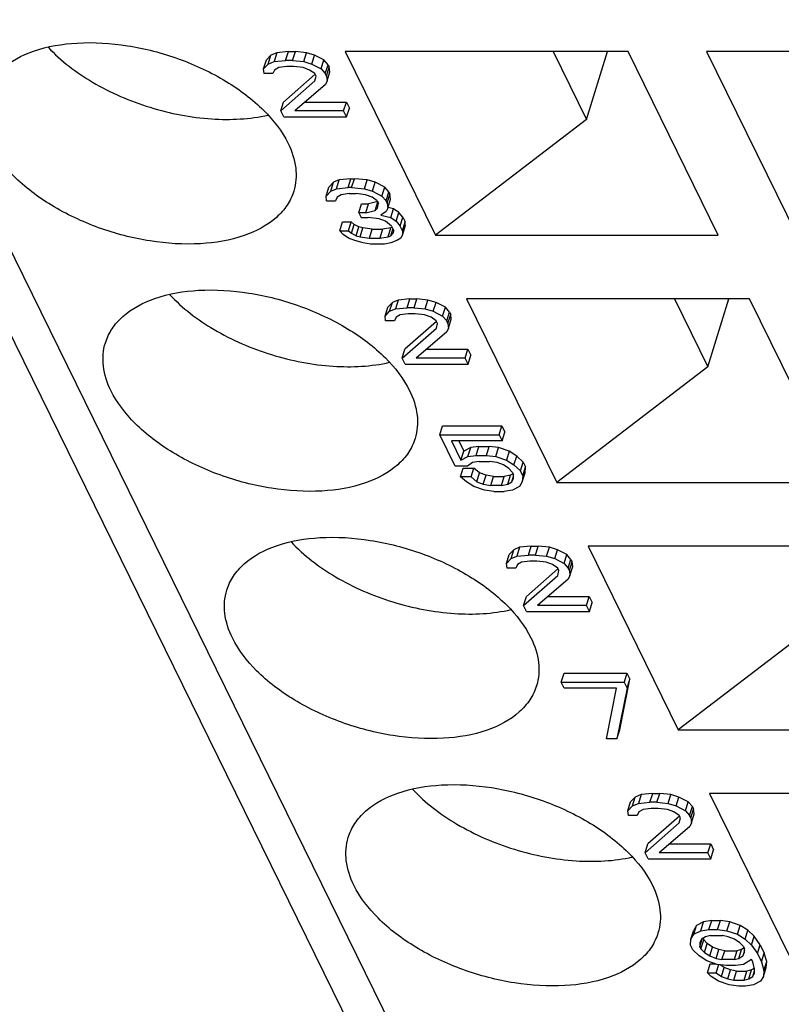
# Model space of a CAD drawing. Header units: millimetres. Extents: x 0 to 420, y 0 to 297.
# Tile 51 of 124: x 188.07 to 191.42, y 34.22 to 38.55. Entities that reach past the tile are written whole.
import ezdxf

# ---------------------------------------------------------------- set-up
doc = ezdxf.new("R2010")
doc.units = ezdxf.units.MM
doc.header["$LTSCALE"] = 23.1
doc.layers.get('0').update_dxf_attribs({"linetype": 'CONTINUOUS'})

msp = doc.modelspace()

# ---------------------------------------------------------------- linework, layer by layer
at = {"color": 9, "linetype": 'CONTINUOUS'}
msp.add_line((190.36924, 32.39635), (176.98334, 59.67393), dxfattribs=at)
at = {"color": 7, "linetype": 'CONTINUOUS'}
for p, q in [((191.2667, 30.93774), (181.65788, 50.51846)), ((189.13974, 38.3364), (189.15184, 38.37557)), ((189.17216, 38.39673), (189.15184, 38.37557)), ((189.16006, 38.35756), (189.17216, 38.39673)), ((189.19767, 38.40731), (189.17216, 38.39673)), ((189.19767, 38.40731), (189.18557, 38.36815)), ((189.18557, 38.36815), (189.2367, 38.37344)), ((189.2488, 38.4126), (189.19767, 38.40731)), ((189.2367, 38.37344), (189.2488, 38.4126)), ((189.2674, 38.37344), (189.2367, 38.37344)), ((189.2488, 38.4126), (189.2795, 38.4126)), ((189.2674, 38.37344), (189.2795, 38.4126)), ((189.2674, 38.37344), (189.31605, 38.36815)), ((189.32815, 38.40731), (189.2795, 38.4126)), ((189.31605, 38.36815), (189.32815, 38.40731)), ((189.36405, 38.39673), (189.32815, 38.40731)), ((189.35194, 38.35756), (189.36405, 38.39673)), ((189.40513, 38.37557), (189.36405, 38.39673)), ((189.39303, 38.3364), (189.40513, 38.37557)), ((189.42319, 38.35441), (189.40513, 38.37557)), ((190.74169, 38.4126), (189.49826, 38.4126)), ((189.49826, 38.4126), (189.89482, 37.60451)), ((190.41204, 38.4126), (190.55874, 38.11367)), ((190.55874, 38.11367), (190.65111, 38.4126)), ((191.13824, 37.60451), (190.74169, 38.4126)), ((192.33051, 38.4126), (191.08709, 38.4126)), ((191.08709, 38.4126), (191.48364, 37.60451)), ((189.13974, 38.3364), (189.16006, 38.35756)), ((189.14245, 38.31524), (189.13974, 38.3364)), ((189.16006, 38.35756), (189.18557, 38.36815)), ((189.18839, 38.33111), (189.18083, 38.31524)), ((189.20622, 38.34169), (189.18839, 38.33111)), ((189.242, 38.34698), (189.20622, 38.34169)), ((189.27271, 38.34698), (189.242, 38.34698)), ((189.31368, 38.34169), (189.27271, 38.34698)), ((189.3419, 38.33111), (189.31368, 38.34169)), ((189.31605, 38.36815), (189.35194, 38.35756)), ((189.36504, 38.31524), (189.3419, 38.33111)), ((189.35194, 38.35756), (189.39303, 38.3364)), ((189.39303, 38.3364), (189.41109, 38.31524)), ((189.41109, 38.31524), (189.42319, 38.35441)), ((189.41628, 38.30466), (189.42839, 38.34383)), ((189.42319, 38.35441), (189.42839, 38.34383)), ((189.4311, 38.32267), (189.42839, 38.34383)), ((189.18083, 38.31524), (189.14245, 38.31524)), ((189.36622, 38.31284), (189.22736, 38.19041)), ((189.37023, 38.30466), (189.36504, 38.31524)), ((189.36526, 38.2835), (189.37023, 38.30466)), ((189.41628, 38.30466), (189.41109, 38.31524)), ((189.41628, 38.30466), (189.41899, 38.2835)), ((189.41899, 38.2835), (189.4311, 38.32267)), ((189.21525, 38.15124), (189.36526, 38.2835)), ((189.41143, 38.26763), (189.27666, 38.15124)), ((189.41899, 38.2835), (189.41143, 38.26763)), ((189.21525, 38.15124), (189.22736, 38.19041)), ((189.32201, 38.19041), (189.50367, 38.19041)), ((189.49157, 38.15124), (189.50367, 38.19041)), ((189.50367, 38.19041), (189.51665, 38.16396)), ((189.50455, 38.12479), (189.51665, 38.16396)), ((189.22823, 38.12479), (189.21525, 38.15124)), ((189.22823, 38.12479), (189.50455, 38.12479)), ((189.49157, 38.15124), (189.27666, 38.15124)), ((189.50455, 38.12479), (189.49157, 38.15124)), ((190.55874, 38.11367), (189.89482, 37.60451)), ((189.52334, 37.85315), (189.47221, 37.84786)), ((189.51124, 37.81399), (189.52334, 37.85315)), ((189.52334, 37.85315), (189.53869, 37.85315)), ((189.52659, 37.81399), (189.53869, 37.85315)), ((189.59502, 37.84786), (189.53869, 37.85315)), ((189.41428, 37.77695), (189.42638, 37.81612)), ((189.4467, 37.83728), (189.42638, 37.81612)), ((189.43459, 37.79812), (189.4467, 37.83728)), ((189.43459, 37.79812), (189.4601, 37.8087)), ((189.47221, 37.84786), (189.4467, 37.83728)), ((189.4601, 37.8087), (189.47221, 37.84786)), ((189.4601, 37.8087), (189.51124, 37.81399)), ((189.52659, 37.81399), (189.51124, 37.81399)), ((189.52659, 37.81399), (189.58291, 37.8087)), ((189.58291, 37.8087), (189.59502, 37.84786)), ((189.58291, 37.8087), (189.61881, 37.79812)), ((189.63091, 37.83728), (189.59502, 37.84786)), ((189.61881, 37.79812), (189.63091, 37.83728)), ((189.672, 37.81612), (189.63091, 37.83728)), ((189.65989, 37.77695), (189.672, 37.81612)), ((189.69006, 37.79496), (189.672, 37.81612)), ((189.41428, 37.77695), (189.43459, 37.79812)), ((189.41699, 37.75579), (189.41428, 37.77695)), ((189.46293, 37.77166), (189.45536, 37.75579)), ((189.48076, 37.78224), (189.46293, 37.77166)), ((189.51654, 37.78754), (189.48076, 37.78224)), ((189.51654, 37.78754), (189.54724, 37.78754)), ((189.58822, 37.78224), (189.54724, 37.78754)), ((189.61644, 37.77166), (189.58822, 37.78224)), ((189.63958, 37.75579), (189.61644, 37.77166)), ((189.61881, 37.79812), (189.65989, 37.77695)), ((189.65989, 37.77695), (189.67795, 37.75579)), ((189.67795, 37.75579), (189.69006, 37.79496)), ((189.68315, 37.74521), (189.69525, 37.78438)), ((189.69006, 37.79496), (189.69525, 37.78438)), ((189.69796, 37.76322), (189.69525, 37.78438)), ((189.41699, 37.75579), (189.45536, 37.75579)), ((189.55808, 37.70289), (189.57018, 37.74206)), ((189.57018, 37.74206), (189.60088, 37.74206)), ((189.58878, 37.70289), (189.60088, 37.74206)), ((189.64119, 37.75249), (189.60088, 37.74206)), ((189.62964, 37.71347), (189.64151, 37.75186)), ((189.62964, 37.71347), (189.6398, 37.72405)), ((189.63958, 37.75579), (189.64477, 37.74521)), ((189.6398, 37.72405), (189.64477, 37.74521)), ((189.68315, 37.74521), (189.67795, 37.75579)), ((189.68585, 37.72405), (189.67829, 37.70818)), ((189.68315, 37.74521), (189.68585, 37.72405)), ((189.68585, 37.72405), (189.69796, 37.76322)), ((189.71105, 37.7209), (189.68671, 37.72681)), ((189.58878, 37.70289), (189.55808, 37.70289)), ((189.55808, 37.70289), (189.56846, 37.68173)), ((189.56846, 37.68173), (189.59917, 37.68173)), ((189.58878, 37.70289), (189.62964, 37.71347)), ((189.64781, 37.67644), (189.59917, 37.68173)), ((189.67829, 37.70818), (189.65538, 37.69231)), ((189.65538, 37.69231), (189.69895, 37.68173)), ((189.69895, 37.68173), (189.71105, 37.7209)), ((189.69895, 37.68173), (189.72209, 37.66586)), ((189.73419, 37.70502), (189.71105, 37.7209)), ((189.72209, 37.66586), (189.73419, 37.70502)), ((189.75225, 37.68386), (189.73419, 37.70502)), ((189.74015, 37.6447), (189.75225, 37.68386)), ((189.75225, 37.68386), (189.76263, 37.6627)), ((189.47421, 37.62354), (189.48632, 37.6627)), ((189.48632, 37.6627), (189.52469, 37.6627)), ((189.51259, 37.62354), (189.52469, 37.6627)), ((189.53756, 37.65212), (189.52469, 37.6627)), ((189.52546, 37.61296), (189.53756, 37.65212)), ((189.5581, 37.64154), (189.53756, 37.65212)), ((189.546, 37.60237), (189.5581, 37.64154)), ((189.57605, 37.63625), (189.5581, 37.64154)), ((189.56395, 37.59708), (189.57605, 37.63625)), ((189.61703, 37.63096), (189.57605, 37.63625)), ((189.67603, 37.66586), (189.64781, 37.67644)), ((189.69886, 37.63625), (189.66308, 37.63096)), ((189.70177, 37.6447), (189.67603, 37.66586)), ((189.68676, 37.59708), (189.69886, 37.63625)), ((189.70472, 37.63868), (189.69886, 37.63625)), ((189.70177, 37.6447), (189.71215, 37.62354)), ((189.72209, 37.66586), (189.74015, 37.6447)), ((189.75053, 37.62354), (189.74015, 37.6447)), ((189.75053, 37.62354), (189.76263, 37.6627)), ((189.76275, 37.64683), (189.75064, 37.60767)), ((189.76275, 37.64683), (189.76263, 37.6627)), ((189.47421, 37.62354), (189.51259, 37.62354)), ((189.48968, 37.60767), (189.47421, 37.62354)), ((189.51282, 37.59179), (189.48968, 37.60767)), ((189.51259, 37.62354), (189.52546, 37.61296)), ((189.52546, 37.61296), (189.546, 37.60237)), ((189.546, 37.60237), (189.56395, 37.59708)), ((189.56395, 37.59708), (189.60492, 37.59179)), ((189.60492, 37.59179), (189.61703, 37.63096)), ((189.61703, 37.63096), (189.66308, 37.63096)), ((189.66308, 37.63096), (189.65098, 37.59179)), ((189.65098, 37.59179), (189.68676, 37.59708)), ((189.68676, 37.59708), (189.69951, 37.60237)), ((189.69951, 37.60237), (189.70841, 37.63117)), ((189.69951, 37.60237), (189.70967, 37.61296)), ((189.70967, 37.61296), (189.71215, 37.62354)), ((189.75064, 37.60767), (189.74308, 37.59179)), ((189.75053, 37.62354), (189.75064, 37.60767)), ((189.89482, 37.60451), (191.13824, 37.60451)), ((189.54103, 37.58121), (189.51282, 37.59179)), ((189.57693, 37.57063), (189.54103, 37.58121)), ((189.61023, 37.56534), (189.57693, 37.57063)), ((189.60492, 37.59179), (189.65098, 37.59179)), ((189.67163, 37.56534), (189.61023, 37.56534)), ((189.69974, 37.57063), (189.67163, 37.56534)), ((189.72525, 37.58121), (189.69974, 37.57063)), ((189.74308, 37.59179), (189.72525, 37.58121)), ((189.70598, 37.30891), (189.68567, 37.28775)), ((189.69388, 37.26975), (189.70598, 37.30891)), ((189.73149, 37.31949), (189.70598, 37.30891)), ((189.73149, 37.31949), (189.71939, 37.28033)), ((189.78263, 37.32478), (189.73149, 37.31949)), ((189.77052, 37.28562), (189.78263, 37.32478)), ((189.78263, 37.32478), (189.81333, 37.32478)), ((189.80122, 37.28562), (189.81333, 37.32478)), ((189.86198, 37.31949), (189.81333, 37.32478)), ((189.84987, 37.28033), (189.86198, 37.31949)), ((189.89787, 37.30891), (189.86198, 37.31949)), ((189.88577, 37.26975), (189.89787, 37.30891)), ((189.93896, 37.28775), (189.89787, 37.30891)), ((191.27551, 37.32478), (190.03209, 37.32478)), ((190.03209, 37.32478), (190.42864, 36.51669)), ((190.94587, 37.32478), (191.09256, 37.02585)), ((191.09256, 37.02585), (191.18494, 37.32478)), ((191.67207, 36.51669), (191.27551, 37.32478)), ((189.67356, 37.24859), (189.68567, 37.28775)), ((189.67356, 37.24859), (189.69388, 37.26975)), ((189.67627, 37.22742), (189.67356, 37.24859)), ((189.69388, 37.26975), (189.71939, 37.28033)), ((189.71939, 37.28033), (189.77052, 37.28562)), ((189.74005, 37.25388), (189.72221, 37.2433)), ((189.77583, 37.25917), (189.74005, 37.25388)), ((189.80122, 37.28562), (189.77052, 37.28562)), ((189.80653, 37.25917), (189.77583, 37.25917)), ((189.80122, 37.28562), (189.84987, 37.28033)), ((189.8475, 37.25388), (189.80653, 37.25917)), ((189.87572, 37.2433), (189.8475, 37.25388)), ((189.84987, 37.28033), (189.88577, 37.26975)), ((189.88577, 37.26975), (189.92685, 37.24859)), ((189.92685, 37.24859), (189.93896, 37.28775)), ((189.92685, 37.24859), (189.94491, 37.22742)), ((189.95702, 37.26659), (189.93896, 37.28775)), ((189.94491, 37.22742), (189.95702, 37.26659)), ((189.95011, 37.21684), (189.96221, 37.25601)), ((189.95702, 37.26659), (189.96221, 37.25601)), ((189.96492, 37.23485), (189.96221, 37.25601)), ((189.71465, 37.22742), (189.67627, 37.22742)), ((189.72221, 37.2433), (189.71465, 37.22742)), ((189.90004, 37.22502), (189.76118, 37.10259)), ((189.89886, 37.22742), (189.87572, 37.2433)), ((189.90405, 37.21684), (189.89886, 37.22742)), ((189.89909, 37.19568), (189.90405, 37.21684)), ((189.95011, 37.21684), (189.94491, 37.22742)), ((189.95011, 37.21684), (189.95282, 37.19568)), ((189.95282, 37.19568), (189.96492, 37.23485)), ((189.74907, 37.06343), (189.89909, 37.19568)), ((189.94525, 37.17981), (189.81048, 37.06343)), ((189.95282, 37.19568), (189.94525, 37.17981)), ((189.74907, 37.06343), (189.76118, 37.10259)), ((189.85583, 37.10259), (190.0375, 37.10259)), ((190.02539, 37.06343), (190.0375, 37.10259)), ((190.0375, 37.10259), (190.05048, 37.07614)), ((190.03837, 37.03697), (190.05048, 37.07614)), ((189.76206, 37.03697), (189.74907, 37.06343)), ((189.76206, 37.03697), (190.03837, 37.03697)), ((190.02539, 37.06343), (189.81048, 37.06343)), ((190.03837, 37.03697), (190.02539, 37.06343)), ((191.09256, 37.02585), (190.42864, 36.51669)), ((189.91458, 36.72617), (189.92668, 36.76534)), ((189.91458, 36.72617), (190.17554, 36.72617)), ((189.98208, 36.58862), (189.91458, 36.72617)), ((189.92668, 36.76534), (190.18765, 36.76534)), ((190.17554, 36.72617), (190.18765, 36.76534)), ((190.17554, 36.72617), (190.18852, 36.69972)), ((190.18765, 36.76534), (190.20063, 36.73888)), ((190.18852, 36.69972), (190.20063, 36.73888)), ((190.18852, 36.69972), (189.96593, 36.69972)), ((189.96593, 36.69972), (190.00747, 36.61507)), ((189.99726, 36.69972), (190.01958, 36.65424)), ((190.00747, 36.61507), (190.01958, 36.65424)), ((190.05016, 36.67011), (190.01958, 36.65424)), ((190.03806, 36.63094), (190.05016, 36.67011)), ((190.08595, 36.6754), (190.05016, 36.67011)), ((190.07384, 36.63623), (190.08595, 36.6754)), ((190.08595, 36.6754), (190.132, 36.6754)), ((190.1199, 36.63623), (190.132, 36.6754)), ((190.17297, 36.67011), (190.132, 36.6754)), ((190.16087, 36.63094), (190.17297, 36.67011)), ((190.21914, 36.65424), (190.17297, 36.67011)), ((190.21914, 36.65424), (190.20704, 36.61507)), ((190.25255, 36.63308), (190.21914, 36.65424)), ((190.00747, 36.61507), (190.03806, 36.63094)), ((190.05872, 36.60449), (190.0358, 36.58862)), ((190.03806, 36.63094), (190.07384, 36.63623)), ((190.08682, 36.60978), (190.05872, 36.60449)), ((190.07384, 36.63623), (190.1199, 36.63623)), ((190.08682, 36.60978), (190.13288, 36.60978)), ((190.1199, 36.63623), (190.16087, 36.63094)), ((190.16617, 36.60449), (190.13288, 36.60978)), ((190.16087, 36.63094), (190.20704, 36.61507)), ((190.19439, 36.59391), (190.16617, 36.60449)), ((190.20704, 36.61507), (190.24045, 36.59391)), ((190.24045, 36.59391), (190.25255, 36.63308)), ((190.28088, 36.60663), (190.25255, 36.63308)), ((190.26878, 36.56746), (190.28088, 36.60663)), ((190.28088, 36.60663), (190.29127, 36.58547)), ((190.0358, 36.58862), (189.98208, 36.58862)), ((190.00544, 36.54101), (190.01754, 36.58018)), ((190.01754, 36.58018), (190.0636, 36.58018)), ((190.05149, 36.54101), (190.0636, 36.58018)), ((190.08933, 36.55901), (190.0636, 36.58018)), ((190.07723, 36.51985), (190.08933, 36.55901)), ((190.11755, 36.54843), (190.08933, 36.55901)), ((190.21753, 36.57804), (190.19439, 36.59391)), ((190.233, 36.56217), (190.21753, 36.57804)), ((190.23642, 36.5552), (190.22501, 36.54843)), ((190.233, 36.56217), (190.23819, 36.55159)), ((190.24045, 36.59391), (190.26878, 36.56746)), ((190.27916, 36.5463), (190.26878, 36.56746)), ((190.27679, 36.51985), (190.28889, 36.55901)), ((190.27916, 36.5463), (190.29127, 36.58547)), ((190.28889, 36.55901), (190.29127, 36.58547)), ((190.05149, 36.54101), (190.00544, 36.54101)), ((190.03118, 36.51985), (190.00544, 36.54101)), ((190.06459, 36.49869), (190.03118, 36.51985)), ((190.05149, 36.54101), (190.07723, 36.51985)), ((190.07723, 36.51985), (190.10545, 36.50927)), ((190.10545, 36.50927), (190.11755, 36.54843)), ((190.15085, 36.54314), (190.11755, 36.54843)), ((190.13875, 36.50398), (190.15085, 36.54314)), ((190.15085, 36.54314), (190.1969, 36.54314)), ((190.1848, 36.50398), (190.1969, 36.54314)), ((190.22501, 36.54843), (190.1969, 36.54314)), ((190.2129, 36.50927), (190.22501, 36.54843)), ((190.2129, 36.50927), (190.23074, 36.51985)), ((190.23074, 36.51985), (190.23824, 36.54413)), ((190.23074, 36.51985), (190.2383, 36.53572)), ((190.2383, 36.53572), (190.23819, 36.55159)), ((190.27679, 36.51985), (190.26415, 36.49869)), ((190.27916, 36.5463), (190.27679, 36.51985)), ((190.42864, 36.51669), (191.67207, 36.51669)), ((190.11075, 36.48282), (190.06459, 36.49869)), ((190.10545, 36.50927), (190.13875, 36.50398)), ((190.15173, 36.47753), (190.11075, 36.48282)), ((190.1848, 36.50398), (190.13875, 36.50398)), ((190.15173, 36.47753), (190.19778, 36.47753)), ((190.1848, 36.50398), (190.2129, 36.50927)), ((190.23356, 36.48282), (190.19778, 36.47753)), ((190.26415, 36.49869), (190.23356, 36.48282)), ((190.23981, 36.2211), (190.21949, 36.19994)), ((190.2277, 36.18193), (190.23981, 36.2211)), ((190.26532, 36.23168), (190.23981, 36.2211)), ((190.26532, 36.23168), (190.25321, 36.19251)), ((190.31645, 36.23697), (190.26532, 36.23168)), ((190.30435, 36.1978), (190.31645, 36.23697)), ((190.31645, 36.23697), (190.34715, 36.23697)), ((190.33505, 36.1978), (190.34715, 36.23697)), ((190.3958, 36.23168), (190.34715, 36.23697)), ((190.3837, 36.19251), (190.3958, 36.23168)), ((190.43169, 36.2211), (190.3958, 36.23168)), ((190.41959, 36.18193), (190.43169, 36.2211)), ((190.47278, 36.19994), (190.43169, 36.2211)), ((191.80934, 36.23697), (190.56591, 36.23697)), ((190.56591, 36.23697), (190.96246, 35.42887)), ((190.20739, 36.16077), (190.21949, 36.19994)), ((190.20739, 36.16077), (190.2277, 36.18193)), ((190.2277, 36.18193), (190.25321, 36.19251)), ((190.25321, 36.19251), (190.30435, 36.1978)), ((190.27387, 36.16606), (190.25603, 36.15548)), ((190.30965, 36.17135), (190.27387, 36.16606)), ((190.33505, 36.1978), (190.30435, 36.1978)), ((190.34035, 36.17135), (190.30965, 36.17135)), ((190.33505, 36.1978), (190.3837, 36.19251)), ((190.38133, 36.16606), (190.34035, 36.17135)), ((190.40955, 36.15548), (190.38133, 36.16606)), ((190.3837, 36.19251), (190.41959, 36.18193)), ((190.41959, 36.18193), (190.46068, 36.16077)), ((190.46068, 36.16077), (190.47278, 36.19994)), ((190.49084, 36.17877), (190.47278, 36.19994)), ((190.47874, 36.13961), (190.49084, 36.17877)), ((190.48393, 36.12903), (190.49603, 36.16819)), ((190.49084, 36.17877), (190.49603, 36.16819)), ((190.49874, 36.14703), (190.49603, 36.16819)), ((190.21009, 36.13961), (190.20739, 36.16077)), ((190.24847, 36.13961), (190.21009, 36.13961)), ((190.25603, 36.15548), (190.24847, 36.13961)), ((190.43386, 36.1372), (190.295, 36.01477)), ((190.43268, 36.13961), (190.40955, 36.15548)), ((190.43788, 36.12903), (190.43268, 36.13961)), ((190.43291, 36.10787), (190.43788, 36.12903)), ((190.46068, 36.16077), (190.47874, 36.13961)), ((190.48393, 36.12903), (190.47874, 36.13961)), ((190.48393, 36.12903), (190.48664, 36.10787)), ((190.48664, 36.10787), (190.49874, 36.14703)), ((190.2829, 35.97561), (190.43291, 36.10787)), ((190.47908, 36.09199), (190.3443, 35.97561)), ((190.48664, 36.10787), (190.47908, 36.09199)), ((190.2829, 35.97561), (190.295, 36.01477)), ((190.38966, 36.01477), (190.57132, 36.01477)), ((190.55922, 35.97561), (190.57132, 36.01477)), ((190.57132, 36.01477), (190.5843, 35.98832)), ((190.29588, 35.94916), (190.2829, 35.97561)), ((190.29588, 35.94916), (190.5722, 35.94916)), ((190.55922, 35.97561), (190.3443, 35.97561)), ((190.5722, 35.94916), (190.55922, 35.97561)), ((190.5722, 35.94916), (190.5843, 35.98832)), ((191.62638, 35.93804), (190.96246, 35.42887)), ((190.4484, 35.63835), (190.4605, 35.67752)), ((190.4605, 35.67752), (190.73682, 35.67752)), ((190.70533, 35.42887), (190.7498, 35.65107)), ((190.73682, 35.67752), (190.72472, 35.63835)), ((190.73682, 35.67752), (190.7498, 35.65107)), ((190.7377, 35.6119), (190.7498, 35.65107)), ((190.4484, 35.63835), (190.72472, 35.63835)), ((190.46138, 35.6119), (190.4484, 35.63835)), ((190.69165, 35.6119), (190.46138, 35.6119)), ((190.64717, 35.38971), (190.69165, 35.6119)), ((190.7377, 35.6119), (190.69322, 35.38971)), ((190.72472, 35.63835), (190.7377, 35.6119)), ((190.69322, 35.38971), (190.70533, 35.42887)), ((190.96246, 35.42887), (192.20589, 35.42887)), ((190.69322, 35.38971), (190.64717, 35.38971)), ((190.77363, 35.13328), (190.75331, 35.11212)), ((190.76153, 35.09411), (190.77363, 35.13328)), ((190.79914, 35.14386), (190.77363, 35.13328)), ((190.79914, 35.14386), (190.78704, 35.10469)), ((190.85027, 35.14915), (190.79914, 35.14386)), ((190.83817, 35.10998), (190.85027, 35.14915)), ((190.85027, 35.14915), (190.88097, 35.14915)), ((190.86887, 35.10998), (190.88097, 35.14915)), ((190.92962, 35.14386), (190.88097, 35.14915)), ((190.91752, 35.10469), (190.92962, 35.14386)), ((190.96552, 35.13328), (190.92962, 35.14386)), ((190.95341, 35.09411), (190.96552, 35.13328)), ((191.0066, 35.11212), (190.96552, 35.13328)), ((192.34316, 35.14915), (191.09973, 35.14915)), ((191.09973, 35.14915), (191.49629, 34.34106)), ((190.74121, 35.07295), (190.75331, 35.11212)), ((190.74121, 35.07295), (190.76153, 35.09411)), ((190.76153, 35.09411), (190.78704, 35.10469)), ((190.78704, 35.10469), (190.83817, 35.10998)), ((190.84347, 35.08353), (190.80769, 35.07824)), ((190.86887, 35.10998), (190.83817, 35.10998)), ((190.87418, 35.08353), (190.84347, 35.08353)), ((190.86887, 35.10998), (190.91752, 35.10469)), ((190.91515, 35.07824), (190.87418, 35.08353)), ((190.91752, 35.10469), (190.95341, 35.09411)), ((190.95341, 35.09411), (190.9945, 35.07295)), ((190.9945, 35.07295), (191.0066, 35.11212)), ((191.02466, 35.09096), (191.0066, 35.11212)), ((191.01256, 35.05179), (191.02466, 35.09096)), ((191.01775, 35.04121), (191.02986, 35.08038)), ((191.02466, 35.09096), (191.02986, 35.08038)), ((191.03257, 35.05921), (191.02986, 35.08038)), ((190.74392, 35.05179), (190.74121, 35.07295)), ((190.7823, 35.05179), (190.74392, 35.05179)), ((190.78986, 35.06766), (190.7823, 35.05179)), ((190.80769, 35.07824), (190.78986, 35.06766)), ((190.96769, 35.04939), (190.82882, 34.92696)), ((190.94337, 35.06766), (190.91515, 35.07824)), ((190.96651, 35.05179), (190.94337, 35.06766)), ((190.9717, 35.04121), (190.96651, 35.05179)), ((190.96673, 35.02005), (190.9717, 35.04121)), ((190.9945, 35.07295), (191.01256, 35.05179)), ((191.01775, 35.04121), (191.01256, 35.05179)), ((191.01775, 35.04121), (191.02046, 35.02005)), ((191.02046, 35.02005), (191.03257, 35.05921)), ((190.81672, 34.88779), (190.96673, 35.02005)), ((191.0129, 35.00418), (190.87813, 34.88779)), ((191.02046, 35.02005), (191.0129, 35.00418)), ((190.81672, 34.88779), (190.82882, 34.92696)), ((190.92348, 34.92696), (191.10514, 34.92696)), ((191.09304, 34.88779), (191.10514, 34.92696)), ((191.10514, 34.92696), (191.11812, 34.90051)), ((190.8297, 34.86134), (190.81672, 34.88779)), ((191.09304, 34.88779), (190.87813, 34.88779)), ((191.10602, 34.86134), (191.09304, 34.88779)), ((191.10602, 34.86134), (191.11812, 34.90051)), ((190.8297, 34.86134), (191.10602, 34.86134)), ((191.04309, 34.56854), (191.03045, 34.54738)), ((191.03098, 34.52937), (191.04309, 34.56854)), ((191.07368, 34.58441), (191.04309, 34.56854)), ((191.06157, 34.54524), (191.07368, 34.58441)), ((191.10946, 34.5897), (191.07368, 34.58441)), ((191.09736, 34.55053), (191.10946, 34.5897)), ((191.10946, 34.5897), (191.14784, 34.5897)), ((191.13573, 34.55053), (191.14784, 34.5897)), ((191.18881, 34.58441), (191.14784, 34.5897)), ((191.17671, 34.54524), (191.18881, 34.58441)), ((191.23498, 34.56854), (191.18881, 34.58441)), ((191.22287, 34.52937), (191.23498, 34.56854)), ((191.26839, 34.54738), (191.23498, 34.56854)), ((191.01834, 34.50821), (191.03045, 34.54738)), ((191.01834, 34.50821), (191.03098, 34.52937)), ((191.03098, 34.52937), (191.06157, 34.54524)), ((191.06157, 34.54524), (191.09736, 34.55053)), ((191.08223, 34.51879), (191.0644, 34.50821)), ((191.10266, 34.52408), (191.08223, 34.51879)), ((191.09736, 34.55053), (191.13573, 34.55053)), ((191.10266, 34.52408), (191.15639, 34.52408)), ((191.13573, 34.55053), (191.17671, 34.54524)), ((191.18201, 34.51879), (191.15639, 34.52408)), ((191.17671, 34.54524), (191.22287, 34.52937)), ((191.21023, 34.50821), (191.18201, 34.51879)), ((191.22287, 34.52937), (191.25628, 34.50821)), ((191.25628, 34.50821), (191.26839, 34.54738)), ((191.29672, 34.52093), (191.26839, 34.54738)), ((191.28462, 34.48176), (191.29672, 34.52093)), ((191.32257, 34.48389), (191.29672, 34.52093)), ((191.01597, 34.48176), (191.01834, 34.50821)), ((191.02636, 34.4606), (191.01597, 34.48176)), ((191.0644, 34.50821), (191.05683, 34.49234)), ((191.05683, 34.49234), (191.05695, 34.47647)), ((191.05695, 34.47647), (191.06728, 34.50993)), ((191.06214, 34.46589), (191.05695, 34.47647)), ((191.06214, 34.46589), (191.07424, 34.50506)), ((191.07082, 34.51202), (191.07424, 34.50506)), ((191.08971, 34.48919), (191.07424, 34.50506)), ((191.0776, 34.45002), (191.08971, 34.48919)), ((191.11284, 34.47331), (191.08971, 34.48919)), ((191.23337, 34.49234), (191.21023, 34.50821)), ((191.24883, 34.47647), (191.23337, 34.49234)), ((191.24883, 34.47647), (191.25403, 34.46589)), ((191.25628, 34.50821), (191.28462, 34.48176)), ((191.28462, 34.48176), (191.31046, 34.44473)), ((191.31046, 34.44473), (191.32257, 34.48389)), ((191.32257, 34.48389), (191.34074, 34.44686)), ((191.05469, 34.43415), (191.02636, 34.4606)), ((191.0881, 34.41299), (191.05469, 34.43415)), ((191.06214, 34.46589), (191.0776, 34.45002)), ((191.0776, 34.45002), (191.10074, 34.43415)), ((191.10074, 34.43415), (191.11284, 34.47331)), ((191.10074, 34.43415), (191.12896, 34.42357)), ((191.14106, 34.46273), (191.11284, 34.47331)), ((191.12896, 34.42357), (191.14106, 34.46273)), ((191.16669, 34.45744), (191.14106, 34.46273)), ((191.15458, 34.41828), (191.16669, 34.45744)), ((191.16669, 34.45744), (191.22041, 34.45744)), ((191.22041, 34.45744), (191.20831, 34.41828)), ((191.24084, 34.46273), (191.22041, 34.45744)), ((191.22874, 34.42357), (191.24084, 34.46273)), ((191.22874, 34.42357), (191.24658, 34.43415)), ((191.25225, 34.4695), (191.24084, 34.46273)), ((191.25408, 34.45843), (191.24658, 34.43415)), ((191.24658, 34.43415), (191.25414, 34.45002)), ((191.25414, 34.45002), (191.25403, 34.46589)), ((191.31046, 34.44473), (191.32864, 34.4077)), ((191.32864, 34.4077), (191.34074, 34.44686)), ((191.35124, 34.40983), (191.34074, 34.44686)), ((191.13426, 34.39712), (191.0881, 34.41299)), ((191.09103, 34.36008), (191.10314, 34.39925)), ((191.10314, 34.39925), (191.12806, 34.39925)), ((191.12896, 34.42357), (191.15458, 34.41828)), ((191.12941, 34.36008), (191.1406, 34.3963)), ((191.17524, 34.39183), (191.13426, 34.39712)), ((191.16465, 34.38338), (191.14703, 34.39547)), ((191.20831, 34.41828), (191.15458, 34.41828)), ((191.21362, 34.39183), (191.17524, 34.39183)), ((191.20831, 34.41828), (191.22874, 34.42357)), ((191.2494, 34.39712), (191.21362, 34.39183)), ((191.28507, 34.41828), (191.2494, 34.39712)), ((191.29026, 34.4077), (191.28507, 34.41828)), ((191.29816, 34.37595), (191.29026, 34.4077)), ((191.32864, 34.4077), (191.33913, 34.37066)), ((191.33913, 34.37066), (191.35124, 34.40983)), ((191.34887, 34.38338), (191.35124, 34.40983)), ((191.09103, 34.36008), (191.12941, 34.36008)), ((191.1065, 34.34421), (191.09103, 34.36008)), ((191.13991, 34.32305), (191.1065, 34.34421)), ((191.12941, 34.36008), (191.15255, 34.34421)), ((191.15255, 34.34421), (191.16465, 34.38338)), ((191.15255, 34.34421), (191.18077, 34.33363)), ((191.19287, 34.3728), (191.16465, 34.38338)), ((191.18077, 34.33363), (191.19287, 34.3728)), ((191.2185, 34.36751), (191.19287, 34.3728)), ((191.20639, 34.32834), (191.2185, 34.36751)), ((191.2185, 34.36751), (191.26455, 34.36751)), ((191.25244, 34.32834), (191.26455, 34.36751)), ((191.28498, 34.3728), (191.26455, 34.36751)), ((191.27288, 34.33363), (191.28498, 34.3728)), ((191.27288, 34.33363), (191.29071, 34.34421)), ((191.29715, 34.38002), (191.28498, 34.3728)), ((191.29071, 34.34421), (191.29821, 34.36849)), ((191.29071, 34.34421), (191.29827, 34.36008)), ((191.29827, 34.36008), (191.29816, 34.37595)), ((191.33676, 34.34421), (191.32412, 34.32305)), ((191.33676, 34.34421), (191.34887, 34.38338)), ((191.33913, 34.37066), (191.33676, 34.34421)), ((191.18607, 34.30718), (191.13991, 34.32305)), ((191.18077, 34.33363), (191.20639, 34.32834)), ((191.22705, 34.30189), (191.18607, 34.30718)), ((191.20639, 34.32834), (191.25244, 34.32834)), ((191.25775, 34.30189), (191.22705, 34.30189)), ((191.25244, 34.32834), (191.27288, 34.33363)), ((191.29353, 34.30718), (191.25775, 34.30189)), ((191.32412, 34.32305), (191.29353, 34.30718))]:
    msp.add_line(p, q, dxfattribs=at)
for points, knots in [([(187.91052, 38.21892), (187.9172, 38.24053), (187.93763, 38.28307), (188.00517, 38.35912), (188.13611, 38.42675), (188.32849, 38.45824), (188.54661, 38.4445), (188.76899, 38.38669), (188.97354, 38.2906), (189.13967, 38.16621), (189.22125, 38.06207), (189.24752, 38.00856)], [0, 0, 0, 0, 0.0431922, 0.0886677, 0.1921566, 0.316387, 0.4574241, 0.6064368, 0.7527202, 0.8861677, 1, 1, 1, 1]), ([(188.19266, 38.43168), (188.249, 38.37091), (188.39094, 38.26394), (188.63773, 38.15748), (188.90156, 38.10631), (189.07903, 38.11475), (189.15978, 38.1332)], [0, 0, 0, 0, 0.2370078, 0.5000835, 0.7631094, 1, 1, 1, 1]), ([(189.272, 37.79819), (189.26532, 37.77658), (189.24489, 37.73404), (189.17735, 37.65799), (189.04641, 37.59036), (188.85403, 37.55887), (188.63591, 37.57261), (188.41353, 37.63042), (188.20898, 37.72651), (188.04285, 37.8509), (187.96127, 37.95504), (187.935, 38.00856)], [0, 0, 0, 0, 0.0431922, 0.0886677, 0.1921566, 0.316387, 0.4574241, 0.6064368, 0.7527202, 0.8861677, 1, 1, 1, 1]), ([(189.24752, 38.00856), (189.26418, 37.97461), (189.28749, 37.90495), (189.28206, 37.83076), (189.272, 37.79819)], [0, 0, 0, 0, 0.5258845, 1, 1, 1, 1]), ([(188.44435, 37.1311), (188.45102, 37.15271), (188.47146, 37.19525), (188.53899, 37.2713), (188.66993, 37.33893), (188.86231, 37.37042), (189.08044, 37.35669), (189.30282, 37.29887), (189.50736, 37.20278), (189.6735, 37.07839), (189.75508, 36.97425), (189.78134, 36.92074)], [0, 0, 0, 0, 0.0431922, 0.0886677, 0.1921566, 0.316387, 0.4574241, 0.6064368, 0.7527202, 0.8861677, 1, 1, 1, 1]), ([(188.72648, 37.34386), (188.78282, 37.28309), (188.92476, 37.17612), (189.17156, 37.06967), (189.43539, 37.01849), (189.61286, 37.02693), (189.6936, 37.04538)], [0, 0, 0, 0, 0.2370078, 0.5000835, 0.7631094, 1, 1, 1, 1]), ([(188.46883, 36.92074), (188.45217, 36.95468), (188.42885, 37.02435), (188.43428, 37.09853), (188.44435, 37.1311)], [0, 0, 0, 0, 0.5258845, 1, 1, 1, 1]), ([(189.80582, 36.71037), (189.79914, 36.68876), (189.77871, 36.64623), (189.71117, 36.57017), (189.58024, 36.50254), (189.38785, 36.47106), (189.16973, 36.48479), (188.94735, 36.54261), (188.74281, 36.63869), (188.57667, 36.76309), (188.49509, 36.86722), (188.46883, 36.92074)], [0, 0, 0, 0, 0.0431922, 0.0886677, 0.1921566, 0.316387, 0.4574241, 0.6064368, 0.7527202, 0.8861677, 1, 1, 1, 1]), ([(189.78134, 36.92074), (189.798, 36.88679), (189.82132, 36.81713), (189.81588, 36.74295), (189.80582, 36.71037)], [0, 0, 0, 0, 0.5258845, 1, 1, 1, 1]), ([(188.97817, 36.04328), (188.98485, 36.0649), (189.00528, 36.10743), (189.07282, 36.18348), (189.20375, 36.25112), (189.39614, 36.2826), (189.61426, 36.26887), (189.83664, 36.21105), (190.04118, 36.11497), (190.20732, 35.99057), (190.2889, 35.88644), (190.31516, 35.83292)], [0, 0, 0, 0, 0.0431922, 0.0886677, 0.1921566, 0.316387, 0.4574241, 0.6064368, 0.7527202, 0.8861677, 1, 1, 1, 1]), ([(189.26031, 36.25605), (189.31665, 36.19527), (189.45858, 36.08831), (189.70538, 35.98185), (189.96921, 35.93067), (190.14668, 35.93911), (190.22743, 35.95757)], [0, 0, 0, 0, 0.2370078, 0.5000835, 0.7631094, 1, 1, 1, 1]), ([(189.00265, 35.83292), (188.98599, 35.86687), (188.96267, 35.93653), (188.96811, 36.01071), (188.97817, 36.04328)], [0, 0, 0, 0, 0.5258845, 1, 1, 1, 1]), ([(190.33964, 35.62256), (190.33297, 35.60095), (190.31253, 35.55841), (190.245, 35.48236), (190.11406, 35.41472), (189.92168, 35.38324), (189.70356, 35.39697), (189.48117, 35.45479), (189.27663, 35.55088), (189.1105, 35.67527), (189.02891, 35.7794), (189.00265, 35.83292)], [0, 0, 0, 0, 0.0431922, 0.0886677, 0.1921566, 0.316387, 0.4574241, 0.6064368, 0.7527202, 0.8861677, 1, 1, 1, 1]), ([(190.31516, 35.83292), (190.33182, 35.79897), (190.35514, 35.72931), (190.34971, 35.65513), (190.33964, 35.62256)], [0, 0, 0, 0, 0.5258845, 1, 1, 1, 1]), ([(189.51199, 34.95547), (189.51867, 34.97708), (189.5391, 35.01962), (189.60664, 35.09567), (189.73758, 35.1633), (189.92996, 35.19478), (190.14808, 35.18105), (190.37046, 35.12324), (190.57501, 35.02715), (190.74114, 34.90276), (190.82272, 34.79862), (190.84899, 34.7451)], [0, 0, 0, 0, 0.0431922, 0.0886677, 0.1921566, 0.316387, 0.4574241, 0.6064368, 0.7527202, 0.8861677, 1, 1, 1, 1]), ([(189.79413, 35.16823), (189.85047, 35.10745), (189.99241, 35.00049), (190.2392, 34.89403), (190.50303, 34.84286), (190.6805, 34.8513), (190.76125, 34.86975)], [0, 0, 0, 0, 0.2370078, 0.5000835, 0.7631094, 1, 1, 1, 1]), ([(189.53647, 34.7451), (189.51982, 34.77905), (189.4965, 34.84871), (189.50193, 34.92289), (189.51199, 34.95547)], [0, 0, 0, 0, 0.5258845, 1, 1, 1, 1]), ([(190.87347, 34.53474), (190.86679, 34.51313), (190.84636, 34.47059), (190.77882, 34.39454), (190.64788, 34.32691), (190.4555, 34.29542), (190.23738, 34.30915), (190.015, 34.36697), (189.81045, 34.46306), (189.64432, 34.58745), (189.56274, 34.69159), (189.53647, 34.7451)], [0, 0, 0, 0, 0.0431922, 0.0886677, 0.1921566, 0.316387, 0.4574241, 0.6064368, 0.7527202, 0.8861677, 1, 1, 1, 1]), ([(190.84899, 34.7451), (190.86564, 34.71116), (190.88896, 34.6415), (190.88353, 34.56731), (190.87347, 34.53474)], [0, 0, 0, 0, 0.5258845, 1, 1, 1, 1])]:
    msp.add_open_spline(points, degree=3, knots=knots, dxfattribs=at)

doc.saveas('drawing.dxf')
